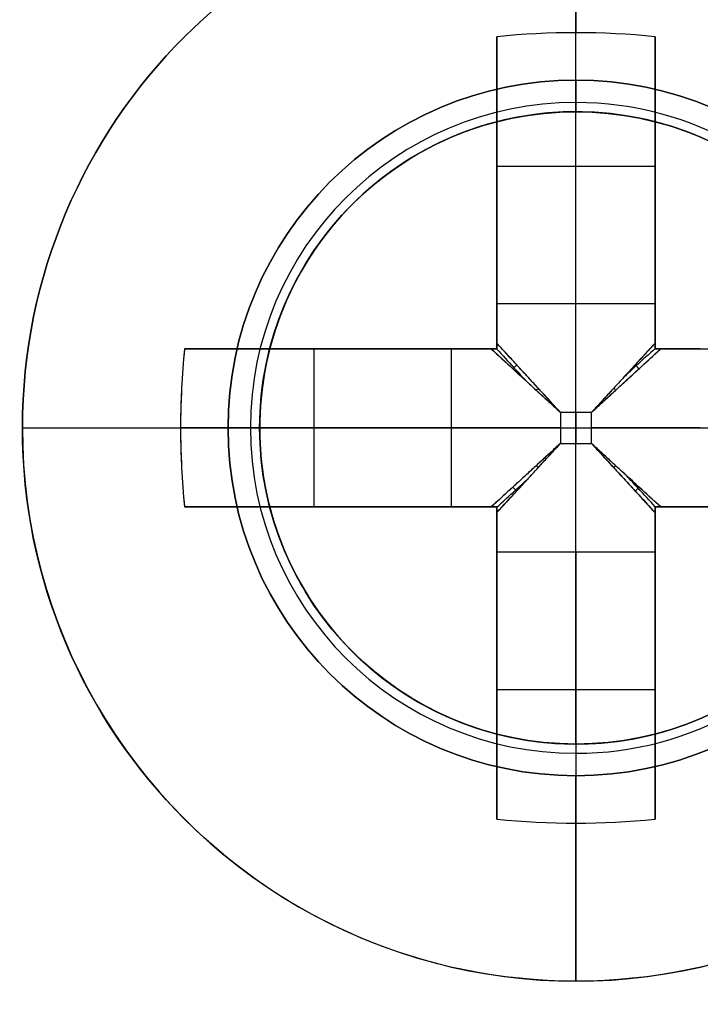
# Model space of a CAD drawing. Header units: millimetres. Extents: x -83 to 676, y -83 to 676.
# Tile 156 of 256: x 381.57 to 385.88, y 20.21 to 26.44. Entities that reach past the tile are written whole.
import ezdxf

# ---------------------------------------------------------------- set-up
doc = ezdxf.new("R2010")
doc.units = ezdxf.units.MM
doc.header["$MEASUREMENT"] = 0
doc.layers.add('IGES level 0', color=7, linetype='Continuous', true_color=0xff7878)

msp = doc.modelspace()

# ---------------------------------------------------------------- linework, layer by layer
at = {"layer": 'IGES level 0', "color": 1, "true_color": 0xff0808}
for p, q in [((385.09184485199, 26.0578627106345, 48.00000000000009), (385.09184485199, 27.3578627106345, 48.0000000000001)), ((385.0918448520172, 24.6441519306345, 48.46264704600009), (385.0918448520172, 26.35786271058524, 50.15547900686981)), ((384.59184485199, 24.64415193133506, 48.46264704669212), (384.59184485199, 26.3324268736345, 50.1303530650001)), ((384.59184485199, 26.33242687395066, 50.1303530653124), (384.59184485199, 24.6441519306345, 48.4626470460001)), ((385.59184485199, 26.33242687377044, 50.1303530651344), (385.59184485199, 24.6441519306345, 48.4626470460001)), ((385.59184485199, 24.6441519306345, 48.4626470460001), (385.59184485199, 26.3324268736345, 50.1303530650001)), ((384.59184485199, 24.35786271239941, 49.69917704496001), (384.59184485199, 25.89593287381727, 49.69917704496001)), ((385.09184485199, 25.8578627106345, 47.8000000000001), (385.09184485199, 25.8578627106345, 40.0000000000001)), ((385.09184485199, 21.8578627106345, 40.0000000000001), (385.09184485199, 25.8578627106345, 40.0000000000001)), ((385.09184485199, 25.8578627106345, 40.0000000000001), (385.09184485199, 25.8578627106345, 47.8000000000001)), ((385.59184485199, 25.8959328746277, 49.69917704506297), (385.59184485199, 24.35786271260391, 49.69917704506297)), ((384.5918448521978, 25.51385596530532, 49.3217551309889), (385.591844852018, 25.51385596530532, 49.32175513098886)), ((384.59184485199, 25.34514479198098, 49.15509943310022), (384.59184485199, 25.34514479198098, 50.83023825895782)), ((385.59184485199, 25.34514479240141, 49.15509943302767), (385.59184485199, 25.34514479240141, 50.83023825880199)), ((384.591844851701, 24.6441519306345, 48.4626470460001), (385.59184485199, 24.6441519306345, 48.4626470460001)), ((384.59184485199, 24.6441519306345, 48.4626470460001), (385.59184485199, 24.6441519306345, 48.4626470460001)), ((382.6172806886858, 24.3578627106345, 50.1303530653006), (384.30555563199, 24.3578627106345, 48.4626470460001)), ((384.30555563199, 24.3578627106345, 48.4626470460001), (382.61728068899, 24.3578627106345, 50.1303530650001)), ((383.0537746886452, 24.3578627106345, 49.69917704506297), (384.59184485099, 24.3578627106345, 49.69917704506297)), ((383.4358515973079, 23.35786271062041, 49.3217551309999), (383.4358515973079, 24.35786271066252, 49.3217551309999)), ((383.6045627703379, 24.3578627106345, 49.15509943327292), (383.6045627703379, 24.3578627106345, 50.83023825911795)), ((384.30555563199, 23.3578627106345, 48.4626470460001), (384.30555563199, 24.3578627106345, 48.4626470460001)), ((384.30555563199, 23.3578627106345, 48.4626470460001), (384.30555563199, 24.3578627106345, 48.4626470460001)), ((384.59184485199, 24.3578627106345, 51.1281221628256), (384.59184484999, 24.3578627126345, 48.27023192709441)), ((384.59184484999, 24.3578627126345, 48.27023192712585), (384.59184485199, 24.3578627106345, 51.1281221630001)), ((385.59184485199, 24.3578627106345, 51.128122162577), (385.59184485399, 24.3578627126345, 48.27023192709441)), ((385.5918448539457, 24.3578627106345, 49.69917704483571), (387.1299150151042, 24.3578627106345, 49.69917704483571)), ((385.59184485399, 24.3578627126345, 48.27023192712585), (385.59184485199, 24.3578627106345, 51.1281221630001)), ((385.18942956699, 23.9554474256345, 48.1798458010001), (384.99426013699, 23.9554474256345, 48.1798458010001)), ((384.99426013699, 23.9554474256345, 48.1798458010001), (384.99426013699, 23.7602779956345, 48.1798458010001)), ((384.99426013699, 23.9554474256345, 48.1798458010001), (384.99426013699, 23.7602779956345, 48.1798458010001)), ((385.18942956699, 23.9554474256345, 48.1798458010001), (384.99426013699, 23.9554474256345, 48.1798458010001)), ((385.09184485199, 23.9554474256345, 48.1798458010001), (385.09184485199, 23.7602779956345, 48.1798458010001)), ((385.18942956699, 23.7602779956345, 48.1798458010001), (385.18942956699, 23.9554474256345, 48.1798458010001)), ((385.18942956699, 23.7602779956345, 48.1798458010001), (385.18942956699, 23.9554474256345, 48.1798458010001)), ((381.59184485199, 23.8578627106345, 48.0000000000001), (382.8918448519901, 23.8578627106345, 48.0000000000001)), ((384.30555563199, 23.85786271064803, 48.4626470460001), (382.5918448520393, 23.85786271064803, 50.15547900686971)), ((383.09184485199, 23.85786271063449, 47.8000000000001), (383.09184485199, 23.85786271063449, 40.0000000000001)), ((383.09184485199, 23.8578627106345, 40.0000000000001), (387.09184485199, 23.8578627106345, 40.0000000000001)), ((384.99426013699, 23.8578627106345, 48.1798458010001), (385.18942956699, 23.8578627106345, 48.1798458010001)), ((384.99426013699, 23.7602779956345, 48.1798458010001), (385.18942956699, 23.7602779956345, 48.1798458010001)), ((384.99426013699, 23.7602779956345, 48.1798458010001), (385.18942956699, 23.7602779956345, 48.1798458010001)), ((384.3055556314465, 23.3578627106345, 48.46264704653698), (382.61728068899, 23.3578627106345, 50.1303530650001)), ((382.617280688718, 23.3578627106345, 50.1303530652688), (384.30555563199, 23.3578627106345, 48.4626470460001)), ((384.5918448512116, 23.3578627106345, 49.69917704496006), (383.0537746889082, 23.3578627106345, 49.69917704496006)), ((383.6045627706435, 23.3578627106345, 49.15509943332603), (383.6045627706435, 23.3578627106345, 50.83023825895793)), ((384.59184485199, 23.3578627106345, 51.1281221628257), (384.59184484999, 23.3578627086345, 48.27023192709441)), ((384.59184484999, 23.3578627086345, 48.27023192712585), (384.59184485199, 23.3578627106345, 51.1281221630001)), ((384.59184485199, 21.81979254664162, 49.69917704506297), (384.59184485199, 23.3578627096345, 49.69917704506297)), ((385.59184485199, 23.3578627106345, 51.1281221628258), (385.59184485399, 23.3578627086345, 48.27023192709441)), ((385.59184485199, 23.35786270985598, 49.69917704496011), (385.59184485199, 21.81979254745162, 49.69917704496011)), ((385.59184485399, 23.3578627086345, 48.27023192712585), (385.59184485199, 23.3578627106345, 51.1281221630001)), ((387.129915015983, 23.3578627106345, 49.69917704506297), (385.5918448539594, 23.3578627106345, 49.69917704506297)), ((384.59184485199, 21.38329854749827, 50.1303530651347), (384.59184485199, 23.0715734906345, 48.4626470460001)), ((385.59184485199, 23.0715734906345, 48.4626470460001), (384.59184485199, 23.0715734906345, 48.4626470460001)), ((384.59184485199, 23.0715734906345, 48.4626470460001), (384.59184485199, 21.3832985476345, 50.1303530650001)), ((385.591844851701, 23.0715734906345, 48.4626470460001), (384.59184485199, 23.0715734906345, 48.4626470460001)), ((385.0918448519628, 23.0715734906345, 48.4626470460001), (385.0918448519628, 21.35786271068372, 50.15547900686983)), ((385.59184485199, 23.07157348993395, 48.46264704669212), (385.59184485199, 21.3832985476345, 50.1303530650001)), ((385.59184485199, 21.38329854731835, 50.1303530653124), (385.59184485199, 23.0715734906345, 48.4626470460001)), ((384.59184485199, 22.37058062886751, 49.15509943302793), (384.59184485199, 22.37058062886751, 50.83023825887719)), ((385.59184485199, 22.37058062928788, 49.15509943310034), (385.59184485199, 22.37058062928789, 50.830238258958)), ((385.5918448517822, 22.20186945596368, 49.32175513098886), (384.591844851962, 22.20186945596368, 49.32175513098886)), ((385.09184485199, 21.8578627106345, 40.0000000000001), (385.09184485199, 21.8578627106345, 47.8000000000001)), ((385.09184485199, 21.8578627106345, 47.80000000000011), (385.09184485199, 21.8578627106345, 40.0000000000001)), ((385.09184485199, 20.3578627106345, 48.0000000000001), (385.09184485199, 21.6578627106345, 48.0000000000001))]:
    msp.add_line(p, q, dxfattribs=at)
at = {"layer": 'IGES level 0', "color": 254, "true_color": 0xcad1ee}
for p, q in [((385.3355835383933, 25.84295501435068, 47.0000000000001), (385.3355835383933, 25.84295501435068, 48.0000000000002)), ((385.3355835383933, 25.84295501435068, 48.0000000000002), (385.3355835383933, 25.84295501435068, 47.0000000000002)), ((385.6094829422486, 25.78971436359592, 47.0000000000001), (385.6094829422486, 25.78971436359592, 45.8000000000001)), ((383.1599931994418, 24.37550080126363, 45.8000000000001), (383.1599931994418, 24.37550080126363, 47.0000000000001)), ((383.1599931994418, 24.37550080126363, 47.0000000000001), (383.1599931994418, 24.37550080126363, 45.8000000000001)), ((383.1067525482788, 24.10160139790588, 48.0000000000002), (383.1067525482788, 24.10160139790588, 47.0000000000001)), ((384.5742067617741, 21.92601105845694, 47.0000000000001), (384.5742067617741, 21.92601105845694, 45.8000000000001)), ((384.8481061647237, 21.87277040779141, 48.0000000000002), (384.8481061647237, 21.87277040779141, 47.0000000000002)), ((384.8481061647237, 21.87277040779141, 47.0000000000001), (384.8481061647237, 21.87277040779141, 48.0000000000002))]:
    msp.add_line(p, q, dxfattribs=at)
at = {"layer": 'IGES level 0', "color": 153, "true_color": 0x5393cf}
for centre, radius in [((296.5, 296.5), 296.5), ((296.5, 296.5, -1.19999999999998), 296.5000000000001)]:
    msp.add_circle(centre, radius, dxfattribs=at)
at = {"layer": 'IGES level 0'}
for centre, radius in [((296.5, 296.5, 47), 296.5000000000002), ((296.5, 296.5), 296.5000000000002), ((296.5, 296.5, 47), 295.3000000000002), ((296.5, 296.5000000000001), 295.3000000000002)]:
    msp.add_circle(centre, radius, dxfattribs=at)
at = {"layer": 'IGES level 0', "color": 124, "true_color": 0x1aa180}
for centre, radius in [((296.5, 296.5, 47.0000000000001), 294.9999999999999), ((296.5, 296.5000000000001, 45.8000000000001), 294.9999999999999), ((385.0918448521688, 23.85786271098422, 47.0000000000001), 1.99999999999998), ((385.0918448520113, 23.85786271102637, 45.8000000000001), 1.999999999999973)]:
    msp.add_circle(centre, radius, dxfattribs=at)
at = {"layer": 'IGES level 0', "color": 1, "true_color": 0xff0808}
for centre, radius in [((385.09184485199, 23.85786271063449, 48.0000000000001), 3.5), ((385.09184485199, 23.85786271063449, 48.00000000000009), 2.199999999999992), ((385.0918448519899, 23.85786271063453, 40.0000000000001), 2.000000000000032)]:
    msp.add_circle(centre, radius, dxfattribs=at)
at = {"layer": 'IGES level 0', "color": 11, "true_color": 0xff7887}
for centre, radius in [((385.0918448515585, 23.85786271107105, 48.0000000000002), 2.000000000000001), ((385.0918448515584, 23.85786271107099, 47.0000000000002), 2.000000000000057)]:
    msp.add_circle(centre, radius, dxfattribs=at)
at = {"layer": 'IGES level 0'}
for centre, radius, start, end in [((296.5, 296.5), 296.5000000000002, 225, 45), ((296.5, 296.5, 47), 296.5000000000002, 224.9999999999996, 45), ((296.5, 296.5, 23.5), 296.5000000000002, 225, 45), ((296.5, 296.5000000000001, 47), 295.3000000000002, 224.9999999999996, 44.99999999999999), ((296.5, 296.5000000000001), 295.3000000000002, 225, 44.99999999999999), ((296.5, 296.5, 23.5), 295.3000000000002, 225, 45.00000000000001)]:
    msp.add_arc(centre, radius, start, end, dxfattribs=at)
at = {"layer": 'IGES level 0', "color": 153, "true_color": 0x5393cf}
for centre, radius, start in [((296.5, 296.5, -1.19999999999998), 296.5, 164.9999999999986), ((296.5000000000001, 296.5000000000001), 296.5000000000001, 164.9999999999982), ((296.5000000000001, 296.5, -0.59999999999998), 296.5000000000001, 164.9999999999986)]:
    msp.add_arc(centre, radius, start, 344.9999999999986, dxfattribs=at)
at = {"layer": 'IGES level 0', "color": 124, "true_color": 0x1aa180}
for centre, start in [((296.5, 296.5, 45.8000000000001), 164.9999999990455), ((296.4999999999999, 296.5, 47.0000000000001), 164.9999999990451), ((296.5000000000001, 296.5, 46.4000000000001), 164.9999999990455)]:
    msp.add_arc(centre, 294.9999999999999, start, 344.9999999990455, dxfattribs=at)
at = {"layer": 'IGES level 0', "color": 1, "true_color": 0xff0808}
for centre, radius, start, end in [((385.09184485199, 23.85786271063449, 48.0000000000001), 3.5, 1.163174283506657e-13, 179.9999999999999), ((385.09184485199, 23.85786271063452, 48.00000000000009), 2.199999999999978, 90, 270), ((385.0918448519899, 23.85786271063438, 48.00000000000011), 2.199999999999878, 270.000000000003, 89.99999999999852), ((385.0918448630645, 23.85786271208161, 47.94142126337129), 2.058578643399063, 89.99999998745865, 269.9999999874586), ((385.0918448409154, 23.85786270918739, 47.94142144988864), 2.058578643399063, 269.9999999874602, 89.99999998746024), ((385.09184485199, 23.85786271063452, 40.0000000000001), 1.999999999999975, 90, 270), ((385.0918448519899, 23.85786271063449, 47.8000000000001), 1.999999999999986, 89.99999999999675, 270.0000000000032), ((385.09184485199, 23.8578627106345, 43.9000000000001), 2, 90, 270), ((385.0918448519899, 23.85786271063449, 47.8000000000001), 1.999999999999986, 89.99999999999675, 270.0000000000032), ((385.0918448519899, 23.85786271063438, 47.80000000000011), 2.000000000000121, 270.0000000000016, 89.99999999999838), ((385.0918448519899, 23.85786271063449, 40.0000000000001), 1.999999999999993, 270.0000000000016, 89.99999999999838), ((385.0918448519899, 23.85786271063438, 47.80000000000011), 2.000000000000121, 270.0000000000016, 89.99999999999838), ((385.09184485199, 23.8578627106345, 43.90000000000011), 2, 270, 90), ((385.0918448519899, 23.85786271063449, 48.0000000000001), 3.499999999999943, 179.9999999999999, 5.234284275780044e-13)]:
    msp.add_arc(centre, radius, start, end, dxfattribs=at)
at = {"layer": 'IGES level 0', "color": 1, "true_color": 0xff0808, "extrusion": (1, 0, 0)}
for centre, radius, start, end in [((23.8578627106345, 47.6859375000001, 385.09184485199), 3.514062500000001, 5.127540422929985, 44.64883656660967), ((26.05786271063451, 47.80000000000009, 385.09184485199), 0.2000000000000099, 90.00000000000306, 179.999999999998), ((23.95544742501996, 49.15984580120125, 384.591844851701), 0.9799999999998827, 296.5595742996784, 314.6488366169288), ((23.9554474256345, 49.1598458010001, 385.09184485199), 0.980000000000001, 270.0000000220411, 314.6488365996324), ((23.7602779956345, 49.1598458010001, 385.09184485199), 0.9799999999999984, 225.3511634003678, 269.9999999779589), ((23.85786271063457, 47.68593749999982, 384.5918448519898), 3.478309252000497, 98.26478538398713, 135.3511634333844), ((23.85786271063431, 47.68593750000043, 384.5918448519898), 3.478309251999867, 98.26478539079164, 135.3511634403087), ((23.76027799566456, 49.15984580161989, 384.591844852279), 0.9799999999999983, 225.3511634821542, 243.4404257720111), ((23.76027799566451, 49.15984580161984, 384.591844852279), 0.9799999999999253, 225.3511634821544, 243.4404258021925), ((23.76027799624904, 49.15984580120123, 385.591844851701), 0.9799999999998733, 225.3511633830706, 243.4404257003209), ((23.76027799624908, 49.15984580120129, 385.591844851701), 0.9799999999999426, 225.3511633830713, 243.4404257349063), ((21.65786271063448, 47.80000000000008, 385.09184485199), 0.2000000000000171, 1.017777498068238e-11, 89.99999999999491), ((23.8578627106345, 47.6859375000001, 385.09184485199), 3.514062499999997, 135.3511634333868, 174.87245957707)]:
    msp.add_arc(centre, radius, start, end, dxfattribs=at)
at = {"layer": 'IGES level 0', "color": 1, "true_color": 0xff0808, "extrusion": (-3.648444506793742e-14, -0.7027596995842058, 0.711427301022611)}
msp.add_arc((385.0918448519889, 50.48488998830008, 17.15873338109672), 3.514062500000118, 81.81988236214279, 98.18011763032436, dxfattribs=at)
at = {"layer": 'IGES level 0', "color": 1, "true_color": 0xff0808, "extrusion": (-1.002020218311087e-14, -0.7027596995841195, 0.7114273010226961)}
msp.add_arc((385.0918448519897, 50.48488998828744, 17.15873338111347), 3.514062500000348, 81.81988236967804, 98.18011763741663, dxfattribs=at)
at = {"layer": 'IGES level 0', "color": 1, "true_color": 0xff0808, "extrusion": (1, -4.805173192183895e-14, -1.520638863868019e-13)}
msp.add_arc((23.85786271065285, 47.68593750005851, 384.5918448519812), 3.47830925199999, 44.64883656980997, 81.73521461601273, dxfattribs=at)
at = {"layer": 'IGES level 0', "color": 1, "true_color": 0xff0808, "extrusion": (1, 1.419680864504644e-13, 2.809518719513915e-13)}
msp.add_arc((23.85786271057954, 47.68593749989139, 384.5918448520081), 3.478309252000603, 44.64883655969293, 81.73521460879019, dxfattribs=at)
at = {"layer": 'IGES level 0', "color": 1, "true_color": 0xff0808, "extrusion": (1, -1.419680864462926e-13, -2.809518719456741e-13)}
msp.add_arc((23.85786271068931, 47.68593750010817, 385.5918448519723), 3.478309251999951, 44.64883655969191, 81.7352146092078, dxfattribs=at)
at = {"layer": 'IGES level 0', "color": 1, "true_color": 0xff0808, "extrusion": (1, 1.419680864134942e-13, 2.809518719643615e-13)}
msp.add_arc((23.85786271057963, 47.6859374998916, 385.5918448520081), 3.478309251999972, 44.64883656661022, 81.73521461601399, dxfattribs=at)
at = {"layer": 'IGES level 0', "color": 1, "true_color": 0xff0808, "extrusion": (1, -6.86160763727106e-13, 6.861607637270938e-13)}
msp.add_arc((26.05786271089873, 47.79999999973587, 385.0918448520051), 0.1999999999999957, 89.99999999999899, 180.0000000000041, dxfattribs=at)
at = {"layer": 'IGES level 0', "color": 254, "true_color": 0xcad1ee}
for centre, radius, start, end in [((385.0918448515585, 23.85786271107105, 48.0000000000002), 2.000000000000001, 82.99999999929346, 262.9999999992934), ((385.0918448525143, 23.85786271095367, 47.00000000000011), 2.000000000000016, 83.00000002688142, 262.9999999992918), ((385.0918448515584, 23.85786271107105, 47.50000000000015), 2.000000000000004, 82.99999999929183, 262.9999999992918), ((385.0918448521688, 23.85786271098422, 47.0000000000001), 1.99999999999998, 344.9999999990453, 164.9999999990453), ((385.0918448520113, 23.85786271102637, 45.8000000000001), 1.999999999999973, 344.9999999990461, 164.9999999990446), ((385.0918448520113, 23.85786271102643, 46.4000000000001), 1.999999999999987, 344.9999999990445, 164.9999999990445), ((385.0918448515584, 23.85786271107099, 48.0000000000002), 2.000000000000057, 262.9999999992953, 82.99999999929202), ((385.0918448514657, 23.85786271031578, 47.00000000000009), 1.999999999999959, 262.9999999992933, 82.99999999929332), ((385.0918448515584, 23.85786271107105, 47.50000000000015), 1.999999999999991, 262.9999999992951, 82.99999999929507), ((385.0918448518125, 23.85786271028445, 47.0000000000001), 2.000000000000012, 164.9999999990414, 345.0000000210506), ((385.0918448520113, 23.85786271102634, 45.8000000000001), 1.99999999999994, 164.9999999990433, 344.9999999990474), ((385.0918448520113, 23.85786271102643, 46.4000000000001), 1.999999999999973, 164.9999999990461, 344.9999999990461)]:
    msp.add_arc(centre, radius, start, end, dxfattribs=at)
at = {"layer": 'IGES level 0', "color": 1, "true_color": 0xff0808, "extrusion": (1, -2.715869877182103e-12, 3.792898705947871e-12)}
msp.add_arc((23.95544742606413, 49.15984579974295, 384.5918448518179), 0.9800000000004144, 296.5595742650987, 314.6488366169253, dxfattribs=at)
at = {"layer": 'IGES level 0', "color": 1, "true_color": 0xff0808, "extrusion": (1, -2.715869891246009e-12, 3.792898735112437e-12)}
msp.add_arc((23.95544742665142, 49.15984580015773, 385.5918448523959), 0.9800000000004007, 296.5595742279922, 314.6488365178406, dxfattribs=at)
at = {"layer": 'IGES level 0', "color": 1, "true_color": 0xff0808, "extrusion": (1, 2.715869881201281e-12, -3.792898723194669e-12)}
msp.add_arc((23.95544742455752, 49.15984580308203, 385.5918448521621), 0.9799999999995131, 296.559574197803, 314.6488365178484, dxfattribs=at)
at = {"layer": 'IGES level 0', "color": 1, "true_color": 0xff0808, "extrusion": (0.7027596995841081, 3.429432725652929e-15, 0.7114273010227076)}
msp.add_arc((23.8578627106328, -240.4530967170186, 304.5521070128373), 3.5140624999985, 81.81988236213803, 98.1801176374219, dxfattribs=at)
at = {"layer": 'IGES level 0', "color": 1, "true_color": 0xff0808, "extrusion": (0.7027596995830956, 1.084345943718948e-13, 0.7114273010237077)}
msp.add_arc((23.85786271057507, -240.4530967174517, 304.5521070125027), 3.514062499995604, 81.81988236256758, 89.9999999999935, dxfattribs=at)
at = {"layer": 'IGES level 0', "color": 1, "true_color": 0xff0808, "extrusion": (0, 1, 0)}
for centre, radius, start, end in [((-385.0918448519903, 47.68593749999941, 24.3578627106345), 3.478309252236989, 44.64883656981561, 81.73521460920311), ((-384.9942601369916, 49.15984580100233, 24.3578627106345), 0.9799999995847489, 296.559574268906, 314.6488365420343), ((-385.1894295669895, 49.15984580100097, 24.3578627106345), 0.9799999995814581, 225.3511634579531, 243.4404257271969), ((-385.1894295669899, 49.15984580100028, 24.3578627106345), 0.9799999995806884, 225.3511634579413, 243.4404257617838), ((-384.99426013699, 49.1598458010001, 23.8578627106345), 0.9800000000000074, 270.0000000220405, 314.6488365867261), ((-385.18942956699, 49.1598458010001, 23.8578627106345), 0.980000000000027, 225.3511634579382, 269.9999999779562)]:
    msp.add_arc(centre, radius, start, end, dxfattribs=at)
at = {"layer": 'IGES level 0', "color": 1, "true_color": 0xff0808, "extrusion": (2.59315024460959e-15, 1, 2.335346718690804e-14)}
msp.add_arc((-385.0918448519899, 47.68593749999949, 24.35786271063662), 3.478309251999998, 44.64883656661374, 81.73521461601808, dxfattribs=at)
at = {"layer": 'IGES level 0', "color": 1, "true_color": 0xff0808, "extrusion": (-3.39483737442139e-13, 1, -4.741123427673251e-13)}
msp.add_arc((-384.9942601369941, 49.15984580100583, 24.35786271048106), 0.979999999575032, 296.5595742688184, 314.6488365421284, dxfattribs=at)
at = {"layer": 'IGES level 0', "color": 1, "true_color": 0xff0808, "extrusion": (8.873005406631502e-15, 1, 1.755949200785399e-14)}
msp.add_arc((-385.0918448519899, 47.68593749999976, 24.35786271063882), 3.478309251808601, 98.26478539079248, 135.3511634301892, dxfattribs=at)
at = {"layer": 'IGES level 0', "color": 1, "true_color": 0xff0808, "extrusion": (5.73307782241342e-15, 1, -2.89698759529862e-15)}
msp.add_arc((-385.0918448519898, 47.68593749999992, 24.35786271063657), 3.478309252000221, 98.26478539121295, 135.3511634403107, dxfattribs=at)
at = {"layer": 'IGES level 0', "color": 1, "true_color": 0xff0808, "extrusion": (0.6893710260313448, -0.6893710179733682, -0.2225650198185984)}
msp.add_arc((289.1711098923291, 103.824080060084, 237.7578146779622), 0.0799999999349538, 257.440269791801, 282.5475229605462, dxfattribs=at)
at = {"layer": 'IGES level 0', "color": 1, "true_color": 0xff0808, "extrusion": (0.6893710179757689, 0.6893710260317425, 0.2225650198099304)}
msp.add_arc((-255.4310000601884, -17.38529933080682, 293.1845028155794), 0.07999999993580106, 257.4524770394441, 282.5597302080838, dxfattribs=at)
at = {"layer": 'IGES level 0', "color": 1, "true_color": 0xff0808, "extrusion": (0.7027050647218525, -0.7027050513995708, -0.1114055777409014)}
msp.add_arc((289.1711089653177, 76.38932275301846, 248.1280933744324), 0.08000000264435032, 263.7148036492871, 276.356853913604, dxfattribs=at)
at = {"layer": 'IGES level 0', "color": 1, "true_color": 0xff0808, "extrusion": (0.702705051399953, 0.702705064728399, 0.1114055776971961)}
msp.add_arc((-255.4310011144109, 15.71761005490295, 293.083881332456), 0.08000000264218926, 263.6431460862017, 276.2851963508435, dxfattribs=at)
at = {"layer": 'IGES level 0', "color": 1, "true_color": 0xff0808, "extrusion": (1.557408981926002e-14, 1, -7.225349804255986e-15)}
msp.add_arc((-385.0918448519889, 47.68593750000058, 23.8578627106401), 3.514062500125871, 5.127540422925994, 44.64883656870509, dxfattribs=at)
at = {"layer": 'IGES level 0', "color": 1, "true_color": 0xff0808, "extrusion": (-1.305715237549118e-14, 1, 1.265055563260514e-14)}
msp.add_arc((-385.0918448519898, 47.68593750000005, 23.85786271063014), 3.514062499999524, 5.12754042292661, 44.6488365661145, dxfattribs=at)
at = {"layer": 'IGES level 0', "color": 1, "true_color": 0xff0808, "extrusion": (0.7027596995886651, 4.204827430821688e-13, 0.7114273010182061)}
msp.add_arc((23.85786271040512, -240.4530967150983, 304.552107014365), 3.514062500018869, 89.99999999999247, 98.18011763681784, dxfattribs=at)
at = {"layer": 'IGES level 0', "color": 1, "true_color": 0xff0808, "extrusion": (2.18829720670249e-10, 1, 2.875138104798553e-11)}
msp.add_arc((-382.8918448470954, 47.79999999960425, 23.85786279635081), 0.199999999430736, 89.9999997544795, 180.0000002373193, dxfattribs=at)
at = {"layer": 'IGES level 0', "color": 1, "true_color": 0xff0808, "extrusion": (0.7027050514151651, 0.7027050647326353, -0.1114055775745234)}
msp.add_arc((-255.4310011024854, 80.14815891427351, 281.6581698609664), 0.080000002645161, 263.7148036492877, 276.3568539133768, dxfattribs=at)
at = {"layer": 'IGES level 0', "color": 1, "true_color": 0xff0808, "extrusion": (0.7027050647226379, -0.702705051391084, 0.111405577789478)}
msp.add_arc((289.1711089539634, 19.47644623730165, 259.5538048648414), 0.08000000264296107, 263.6431460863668, 276.2851963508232, dxfattribs=at)
at = {"layer": 'IGES level 0', "color": 1, "true_color": 0xff0808, "extrusion": (0.6893710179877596, 0.6893710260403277, -0.2225650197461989)}
msp.add_arc((-255.4310000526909, 111.3334482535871, 270.6516499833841), 0.07999999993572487, 257.4402697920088, 282.5475229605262, dxfattribs=at)
at = {"layer": 'IGES level 0', "color": 1, "true_color": 0xff0808, "extrusion": (0.689371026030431, -0.6893710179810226, 0.2225650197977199)}
msp.add_arc((289.1711098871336, -9.875931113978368, 260.2906675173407), 0.07999999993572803, 257.4524770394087, 282.5597302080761, dxfattribs=at)
at = {"layer": 'IGES level 0', "color": 1, "true_color": 0xff0808, "extrusion": (-8.87300540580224e-15, 1, 1.755949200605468e-14)}
msp.add_arc((-385.0918448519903, 47.68593749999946, 23.35786271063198), 3.478309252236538, 44.64883656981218, 81.73521460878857, dxfattribs=at)
at = {"layer": 'IGES level 0', "color": 1, "true_color": 0xff0808, "extrusion": (1.460608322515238e-14, 1, -1.466250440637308e-14)}
msp.add_arc((-385.0918448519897, 47.68593750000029, 23.35786271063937), 3.478309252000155, 44.64883656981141, 81.73521461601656, dxfattribs=at)
at = {"layer": 'IGES level 0', "color": 1, "true_color": 0xff0808, "extrusion": (-9.424574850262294e-14, 1, -1.118153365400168e-13)}
msp.add_arc((-384.9942601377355, 49.15984580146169, 23.35786271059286), 0.9799999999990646, 296.5595742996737, 314.6488365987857, dxfattribs=at)
at = {"layer": 'IGES level 0', "color": 1, "true_color": 0xff0808, "extrusion": (7.549611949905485e-14, 1, 1.252408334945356e-13)}
msp.add_arc((-384.9942601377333, 49.1598458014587, 23.35786271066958), 0.9800000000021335, 296.5595742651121, 314.6488365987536, dxfattribs=at)
at = {"layer": 'IGES level 0', "color": 1, "true_color": 0xff0808, "extrusion": (1, -4.805173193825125e-14, 1.520638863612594e-13)}
msp.add_arc((23.85786271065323, 47.68593749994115, 385.5918448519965), 3.478309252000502, 98.26478539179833, 135.3511634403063, dxfattribs=at)
at = {"layer": 'IGES level 0', "color": 1, "true_color": 0xff0808, "extrusion": (8.873005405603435e-15, 1, 1.755949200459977e-14)}
msp.add_arc((-385.0918448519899, 47.68593750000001, 23.35786271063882), 3.478309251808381, 98.26478539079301, 135.3511634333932, dxfattribs=at)
at = {"layer": 'IGES level 0', "color": 1, "true_color": 0xff0808, "extrusion": (1, -1.419680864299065e-13, 2.809518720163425e-13)}
msp.add_arc((23.85786271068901, 47.68593749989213, 385.5918448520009), 3.478309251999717, 98.26478538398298, 135.3511634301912, dxfattribs=at)
at = {"layer": 'IGES level 0', "color": 1, "true_color": 0xff0808, "extrusion": (5.733077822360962e-15, 1, -2.896987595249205e-15)}
msp.add_arc((-385.0918448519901, 47.68593750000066, 23.35786271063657), 3.47830925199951, 98.26478539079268, 135.3511634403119, dxfattribs=at)
at = {"layer": 'IGES level 0', "color": 1, "true_color": 0xff0808, "extrusion": (-9.424574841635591e-14, 1, 1.118153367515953e-13)}
msp.add_arc((-385.1894295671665, 49.15984580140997, 23.35786271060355), 0.9799999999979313, 225.3511634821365, 243.4404257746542, dxfattribs=at)
at = {"layer": 'IGES level 0', "color": 1, "true_color": 0xff0808, "extrusion": (7.549611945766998e-14, 1, -1.252408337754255e-13)}
msp.add_arc((-385.1894295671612, 49.15984580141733, 23.35786271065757), 0.9800000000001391, 225.3511634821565, 243.4404258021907, dxfattribs=at)
at = {"layer": 'IGES level 0', "color": 1, "true_color": 0xff0808, "extrusion": (1, -1.372321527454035e-12, -1.372321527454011e-12)}
msp.add_arc((21.65786271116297, 47.8000000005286, 385.0918448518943), 0.1999999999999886, 359.999999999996, 90.00000000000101, dxfattribs=at)
at = {"layer": 'IGES level 0', "color": 1, "true_color": 0xff0808, "extrusion": (5.026794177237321e-15, 0.7027596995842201, 0.7114273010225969)}
msp.add_arc((-385.0918448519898, 16.53862023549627, 50.69142224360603), 3.514062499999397, 81.81988236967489, 98.180117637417, dxfattribs=at)
at = {"layer": 'IGES level 0', "color": 1, "true_color": 0xff0808, "extrusion": (2.649761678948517e-14, 0.7027596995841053, 0.7114273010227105)}
msp.add_arc((-385.091844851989, 16.53862023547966, 50.69142224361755), 3.514062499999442, 81.81988236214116, 98.18011763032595, dxfattribs=at)
at = {"layer": 'IGES level 0', "color": 1, "true_color": 0xff0808}
for points, knots in [([(384.5918448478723, 24.35786271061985, 48.27023192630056), (384.5846811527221, 24.3579686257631, 48.27194940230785), (384.5776266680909, 24.3579609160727, 48.27413955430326), (384.5657566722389, 24.35790817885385, 48.27870862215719), (384.5608449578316, 24.35787396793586, 48.28088075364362), (384.5560746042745, 24.3578627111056, 48.28326526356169)], [0, 0, 0, 0, 2.19590937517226e-05, 2.19590937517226e-05, 3.8070700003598e-05, 3.8070700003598e-05, 3.8070700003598e-05, 3.8070700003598e-05]), ([(384.5560746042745, 24.3578627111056, 48.28326526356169), (384.6008560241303, 24.31666864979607, 48.26088148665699), (384.6466902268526, 24.27458167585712, 48.24225162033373), (384.7418447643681, 24.18727674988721, 48.211529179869), (384.791226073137, 24.14200504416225, 48.19979287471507), (384.8918048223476, 24.04971217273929, 48.18385183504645), (384.9430146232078, 24.00267584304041, 48.17984880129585), (384.9942601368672, 23.95544742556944, 48.17984580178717)], [0, 0, 0, 0, 0.3202572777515, 0.3202572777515, 0.6558253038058, 0.6558253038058, 1, 1, 1, 1]), ([(384.5560746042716, 24.3578627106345, 48.28326526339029), (384.5719804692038, 24.3432308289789, 48.27531423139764), (384.5885679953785, 24.32797500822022, 48.26756814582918), (384.6225180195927, 24.29678885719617, 48.25290251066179), (384.6398702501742, 24.28086725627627, 48.2459755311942), (384.6750932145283, 24.24857012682, 48.23308541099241), (384.6929644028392, 24.23219382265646, 48.22712429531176), (384.7269430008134, 24.20103136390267, 48.21685869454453), (384.7430499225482, 24.18624776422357, 48.21244812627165), (384.7764271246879, 24.15553462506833, 48.20419303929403), (384.7942304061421, 24.13917818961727, 48.2002956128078), (384.8304592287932, 24.10591674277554, 48.19346050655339), (384.8488585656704, 24.08903562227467, 48.1905011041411), (384.8873302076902, 24.053735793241, 48.18550099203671), (384.9074238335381, 24.03529802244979, 48.18347386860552), (384.9476220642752, 23.99837472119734, 48.18076694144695), (384.96758049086, 23.98002690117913, 48.17998740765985), (384.9903586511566, 23.95904270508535, 48.17985164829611), (384.9923055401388, 23.95724880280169, 48.17984580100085), (384.994260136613, 23.9554474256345, 48.1798458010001)], [0, 0, 0, 0, 0.129052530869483, 0.129052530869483, 0.256754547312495, 0.256754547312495, 0.384689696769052, 0.384689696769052, 0.5, 0.5, 0.626455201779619, 0.626455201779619, 0.749753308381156, 0.749753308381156, 0.874876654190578, 0.874876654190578, 0.989347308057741, 0.989347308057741, 1, 1, 1, 1]), ([(384.5900072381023, 24.35788748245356, 48.27068337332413), (384.6258929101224, 24.31867185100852, 48.25293001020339), (384.6857756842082, 24.25330785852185, 48.22846143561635), (384.746714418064, 24.18691667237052, 48.21130912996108), (384.7706034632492, 24.16090898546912, 48.2057079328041)], [0.04405975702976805, 0.04405975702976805, 0.04405975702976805, 0.04405975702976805, 0.3202572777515, 0.4969999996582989, 0.4969999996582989, 0.4969999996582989, 0.4969999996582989]), ([(384.5918448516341, 24.39363295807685, 48.28326526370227), (384.5918199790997, 24.38682389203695, 48.27986168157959), (384.5917588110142, 24.37973378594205, 48.27689758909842), (384.5917507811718, 24.36765987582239, 48.27281580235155), (384.5917722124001, 24.36278806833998, 48.27141272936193), (384.5918448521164, 24.35786271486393, 48.27023192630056)], [0, 0, 0, 0, 2.29734093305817e-05, 2.29734093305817e-05, 3.807069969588e-05, 3.807069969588e-05, 3.807069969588e-05, 3.807069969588e-05]), ([(384.99426013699, 23.9554474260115, 48.1798458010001), (384.975667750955, 23.97569246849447, 48.17984580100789), (384.9580424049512, 23.99490978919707, 48.18046892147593), (384.9233977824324, 24.0326870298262, 48.18269974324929), (384.9064878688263, 24.0511284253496, 48.1843673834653), (384.8736714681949, 24.08689615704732, 48.18852878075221), (384.8578216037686, 24.10416051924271, 48.19104997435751), (384.8266972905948, 24.1380303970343, 48.1968435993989), (384.8114914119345, 24.15456006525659, 48.20014752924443), (384.7892047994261, 24.1787571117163, 48.20558976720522), (384.7817344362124, 24.18686237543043, 48.20752508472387), (384.7592983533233, 24.21118719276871, 48.2136526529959), (384.7438584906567, 24.22798886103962, 48.21833859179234), (384.7133808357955, 24.26119607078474, 48.22860607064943), (384.6983521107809, 24.27758962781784, 48.23414344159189), (384.668525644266, 24.31011493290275, 48.24611112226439), (384.6537277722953, 24.32624639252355, 48.25254078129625), (384.624557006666, 24.35802235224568, 48.26618083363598), (384.6101945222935, 24.37365474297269, 48.27340168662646), (384.5948716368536, 24.39033730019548, 48.28162360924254), (384.5933546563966, 24.39198897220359, 48.28244346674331), (384.59184485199, 24.3936329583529, 48.28326526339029)], [0, 0, 0, 0, 0.101613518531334, 0.101613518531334, 0.209672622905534, 0.209672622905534, 0.321552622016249, 0.321552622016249, 0.439035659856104, 0.439035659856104, 0.5, 0.5, 0.625, 0.625, 0.744933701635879, 0.744933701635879, 0.864796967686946, 0.864796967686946, 0.986554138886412, 0.986554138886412, 1, 1, 1, 1]), ([(385.5918448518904, 24.3936329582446, 48.28326526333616), (385.5772129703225, 24.37772709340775, 48.27531423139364), (385.5619571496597, 24.36113956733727, 48.26756814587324), (385.5307709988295, 24.3271895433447, 48.25290251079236), (385.5148493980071, 24.30983731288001, 48.24597553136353), (385.482552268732, 24.27461434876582, 48.23308541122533), (385.4661759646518, 24.25674316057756, 48.22712429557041), (385.4350135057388, 24.22276456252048, 48.21685869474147), (385.4202299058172, 24.20665764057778, 48.2124481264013), (385.3895167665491, 24.17328043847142, 48.20419303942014), (385.3731603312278, 24.15547715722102, 48.20029561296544), (385.3398988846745, 24.11924833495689, 48.19346050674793), (385.3230177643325, 24.10084899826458, 48.19050110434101), (385.2877179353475, 24.06237735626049, 48.18550099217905), (385.2692801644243, 24.04228373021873, 48.18347386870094), (385.2323568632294, 24.00208549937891, 48.18076694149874), (385.2140090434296, 23.98212707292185, 48.1799874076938), (385.1930248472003, 23.95934891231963, 48.17985164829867), (385.1912309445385, 23.95740202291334, 48.17984580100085), (385.18942956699, 23.9554474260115, 48.1798458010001)], [2.92873873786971e-10, 2.92873873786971e-10, 2.92873873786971e-10, 2.92873873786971e-10, 0.129052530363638, 0.129052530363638, 0.256754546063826, 0.256754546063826, 0.384689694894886, 0.384689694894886, 0.5, 0.5, 0.626455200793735, 0.626455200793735, 0.749753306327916, 0.749753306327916, 0.874876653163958, 0.874876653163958, 0.989347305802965, 0.989347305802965, 1, 1, 1, 1]), ([(385.5918448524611, 24.39363295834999, 48.28326526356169), (385.5506507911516, 24.34885153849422, 48.26088148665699), (385.5085638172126, 24.30301733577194, 48.24225162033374), (385.4212588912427, 24.20786279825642, 48.211529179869), (385.3759871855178, 24.15848148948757, 48.19979287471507), (385.2836943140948, 24.05790274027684, 48.18385183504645), (385.2366579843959, 24.00669293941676, 48.17984880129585), (385.189429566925, 23.95544742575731, 48.17984580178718)], [0, 0, 0, 0, 0.3202572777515, 0.3202572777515, 0.6558253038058, 0.6558253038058, 1, 1, 1, 1]), ([(385.189429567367, 23.9554474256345, 48.1798458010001), (385.20967460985, 23.97403981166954, 48.17984580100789), (385.2288919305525, 23.99166515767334, 48.18046892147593), (385.2666691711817, 24.02630978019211, 48.18269974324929), (385.2851105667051, 24.04321969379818, 48.1843673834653), (385.3208782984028, 24.07603609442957, 48.18852878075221), (385.3381426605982, 24.0918859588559, 48.19104997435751), (385.3720125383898, 24.12301027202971, 48.1968435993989), (385.3885422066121, 24.13821615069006, 48.20014752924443), (385.4127392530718, 24.16050276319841, 48.20558976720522), (385.420844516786, 24.1679731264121, 48.20752508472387), (385.4451693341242, 24.19040920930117, 48.2136526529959), (385.4619710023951, 24.20584907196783, 48.21833859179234), (385.4951782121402, 24.236326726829, 48.22860607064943), (385.5115717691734, 24.25135545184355, 48.23414344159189), (385.5440970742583, 24.2811819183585, 48.24611112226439), (385.5602285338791, 24.29597979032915, 48.25254078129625), (385.5920044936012, 24.3251505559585, 48.26618083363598), (385.6076368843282, 24.33951304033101, 48.27340168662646), (385.624319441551, 24.35483592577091, 48.28162360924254), (385.6259711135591, 24.35635290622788, 48.28244346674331), (385.6276150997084, 24.3578627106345, 48.28326526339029)], [0, 0, 0, 0, 0.101613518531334, 0.101613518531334, 0.209672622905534, 0.209672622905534, 0.321552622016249, 0.321552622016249, 0.439035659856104, 0.439035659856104, 0.5, 0.5, 0.625, 0.625, 0.744933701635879, 0.744933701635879, 0.864796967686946, 0.864796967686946, 0.986554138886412, 0.986554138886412, 1, 1, 1, 1]), ([(385.5918696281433, 24.35970032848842, 48.27068337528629), (385.5526539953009, 24.32381465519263, 48.25293001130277), (385.4872900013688, 24.26393187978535, 48.22846143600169), (385.4208988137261, 24.2029931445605, 48.21130912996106), (385.3948911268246, 24.17910409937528, 48.20570793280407)], [0.04405974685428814, 0.04405974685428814, 0.04405974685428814, 0.04405974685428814, 0.3202572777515, 0.4969999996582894, 0.4969999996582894, 0.4969999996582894, 0.4969999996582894]), ([(385.5918448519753, 24.35786271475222, 48.27023192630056), (385.5919507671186, 24.3650264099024, 48.27194940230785), (385.5919430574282, 24.37208089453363, 48.27413955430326), (385.5918903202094, 24.38395089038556, 48.27870862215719), (385.5918561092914, 24.38886260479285, 48.28088075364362), (385.5918448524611, 24.39363295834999, 48.28326526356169)], [0, 0, 0, 0, 2.19590937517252e-05, 2.19590937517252e-05, 3.80707000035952e-05, 3.80707000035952e-05, 3.80707000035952e-05, 3.80707000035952e-05]), ([(385.6276150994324, 24.35786271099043, 48.28326526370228), (385.6208060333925, 24.35788758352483, 48.27986168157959), (385.6137159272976, 24.35794875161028, 48.27689758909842), (385.6016420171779, 24.35795678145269, 48.27281580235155), (385.5967702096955, 24.3579353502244, 48.27141272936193), (385.5918448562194, 24.35786271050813, 48.27023192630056)], [0, 0, 0, 0, 2.29734093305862e-05, 2.29734093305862e-05, 3.80706996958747e-05, 3.80706996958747e-05, 3.80706996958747e-05, 3.80706996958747e-05]), ([(384.994260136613, 23.7602779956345, 48.1798458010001), (384.97401509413, 23.74168560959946, 48.17984580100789), (384.9547977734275, 23.72406026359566, 48.18046892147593), (384.9170205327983, 23.68941564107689, 48.18269974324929), (384.8985791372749, 23.67250572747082, 48.1843673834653), (384.8628114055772, 23.63968932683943, 48.18852878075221), (384.8455470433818, 23.6238394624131, 48.19104997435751), (384.8116771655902, 23.59271514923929, 48.1968435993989), (384.7951474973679, 23.57750927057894, 48.20014752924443), (384.7709504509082, 23.55522265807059, 48.20558976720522), (384.762845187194, 23.5477522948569, 48.20752508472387), (384.7385203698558, 23.52531621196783, 48.2136526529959), (384.7217187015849, 23.50987634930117, 48.21833859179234), (384.6885114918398, 23.47939869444, 48.22860607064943), (384.6721179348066, 23.46436996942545, 48.23414344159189), (384.6395926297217, 23.4345435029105, 48.24611112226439), (384.6234611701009, 23.41974563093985, 48.25254078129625), (384.5916852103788, 23.39057486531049, 48.26618083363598), (384.5760528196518, 23.37621238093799, 48.27340168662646), (384.559370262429, 23.36088949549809, 48.28162360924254), (384.5577185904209, 23.35937251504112, 48.28244346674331), (384.5560746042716, 23.3578627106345, 48.28326526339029)], [0, 0, 0, 0, 0.101613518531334, 0.101613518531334, 0.209672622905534, 0.209672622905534, 0.321552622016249, 0.321552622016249, 0.439035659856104, 0.439035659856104, 0.5, 0.5, 0.625, 0.625, 0.744933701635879, 0.744933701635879, 0.864796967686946, 0.864796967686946, 0.986554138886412, 0.986554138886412, 1, 1, 1, 1]), ([(384.591844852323, 23.32209246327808, 48.28326526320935), (384.6064767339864, 23.3379983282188, 48.27531423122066), (384.6217325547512, 23.35458585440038, 48.26756814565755), (384.6529187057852, 23.38853587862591, 48.25290251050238), (384.6688403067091, 23.40588810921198, 48.24597553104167), (384.7011374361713, 23.4411110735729, 48.23308541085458), (384.7175137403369, 23.45898226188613, 48.22712429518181), (384.7486761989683, 23.49296085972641, 48.21685869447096), (384.763459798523, 23.50906778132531, 48.21244812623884), (384.7941729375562, 23.54244498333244, 48.20419303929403), (384.8105293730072, 23.56024826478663, 48.2002956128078), (384.8437908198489, 23.59647708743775, 48.19346050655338), (384.8606719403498, 23.61487642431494, 48.1905011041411), (384.8959717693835, 23.65334806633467, 48.18550099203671), (384.9144095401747, 23.67344169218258, 48.18347386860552), (384.9513328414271, 23.71363992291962, 48.18076694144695), (384.9696806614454, 23.7335983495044, 48.17998740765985), (384.9906648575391, 23.75637650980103, 48.17985164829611), (384.9924587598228, 23.75832339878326, 48.17984580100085), (384.99426013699, 23.7602779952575, 48.1798458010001)], [9.78959298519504e-10, 9.78959298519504e-10, 9.78959298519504e-10, 9.78959298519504e-10, 0.129052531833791, 0.129052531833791, 0.256754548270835, 0.256754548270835, 0.384689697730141, 0.384689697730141, 0.5, 0.5, 0.626455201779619, 0.626455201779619, 0.74975330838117, 0.74975330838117, 0.874876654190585, 0.874876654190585, 0.98934730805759, 0.98934730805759, 1, 1, 1, 1]), ([(384.5918448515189, 23.32209246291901, 48.28326526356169), (384.6330389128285, 23.36687388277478, 48.26088148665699), (384.6751258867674, 23.41270808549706, 48.24225162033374), (384.7624308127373, 23.50786262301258, 48.211529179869), (384.8077025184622, 23.55724393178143, 48.19979287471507), (384.8999953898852, 23.65782268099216, 48.18385183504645), (384.9470317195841, 23.70903248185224, 48.17984880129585), (384.9942601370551, 23.76027799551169, 48.17984580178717)], [0, 0, 0, 0, 0.3202572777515, 0.3202572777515, 0.6558253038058, 0.6558253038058, 1, 1, 1, 1]), ([(385.6276150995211, 23.35786271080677, 48.28326526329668), (385.6117092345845, 23.37249459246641, 48.27531423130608), (385.5951217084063, 23.38775041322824, 48.26756814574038), (385.5611716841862, 23.41893656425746, 48.25290251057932), (385.5438194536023, 23.43485816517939, 48.24597553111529), (385.5085964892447, 23.46715529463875, 48.2330854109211), (385.4907253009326, 23.48353159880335, 48.22712429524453), (385.4567467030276, 23.51469405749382, 48.21685869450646), (385.4406397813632, 23.5294776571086, 48.21244812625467), (385.4072625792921, 23.56019079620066, 48.20419303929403), (385.3894592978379, 23.57654723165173, 48.2002956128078), (385.3532304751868, 23.60980867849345, 48.19346050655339), (385.3348311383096, 23.62668979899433, 48.1905011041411), (385.2963594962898, 23.661989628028, 48.18550099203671), (385.2762658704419, 23.68042739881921, 48.18347386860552), (385.2360676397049, 23.71735070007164, 48.18076694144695), (385.2161092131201, 23.73569852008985, 48.17998740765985), (385.1933310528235, 23.75668271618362, 48.17985164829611), (385.1913841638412, 23.75847661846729, 48.17984580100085), (385.189429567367, 23.7602779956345, 48.1798458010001)], [5.06472411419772e-10, 5.06472411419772e-10, 5.06472411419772e-10, 5.06472411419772e-10, 0.129052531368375, 0.129052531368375, 0.25675454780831, 0.25675454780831, 0.384689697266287, 0.384689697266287, 0.5, 0.5, 0.626455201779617, 0.626455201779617, 0.749753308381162, 0.749753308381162, 0.874876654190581, 0.874876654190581, 0.989347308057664, 0.989347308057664, 1, 1, 1, 1]), ([(385.18942956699, 23.7602779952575, 48.1798458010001), (385.208021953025, 23.74003295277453, 48.17984580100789), (385.2256472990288, 23.72081563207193, 48.18046892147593), (385.2602919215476, 23.6830383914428, 48.18269974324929), (385.2772018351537, 23.6645969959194, 48.1843673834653), (385.3100182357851, 23.62882926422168, 48.18852878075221), (385.3258681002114, 23.61156490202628, 48.19104997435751), (385.3569924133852, 23.5776950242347, 48.1968435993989), (385.3721982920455, 23.56116535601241, 48.20014752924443), (385.3944849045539, 23.53696830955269, 48.20558976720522), (385.4019552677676, 23.52886304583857, 48.20752508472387), (385.4243913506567, 23.50453822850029, 48.2136526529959), (385.4398312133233, 23.48773656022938, 48.21833859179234), (385.4703088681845, 23.45452935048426, 48.22860607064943), (385.4853375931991, 23.43813579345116, 48.23414344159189), (385.515164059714, 23.40561048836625, 48.24611112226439), (385.5299619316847, 23.38947902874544, 48.25254078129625), (385.559132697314, 23.35770306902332, 48.26618083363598), (385.5734951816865, 23.34207067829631, 48.27340168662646), (385.5888180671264, 23.32538812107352, 48.28162360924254), (385.5903350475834, 23.32373644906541, 48.28244346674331), (385.59184485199, 23.3220924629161, 48.28326526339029)], [0, 0, 0, 0, 0.101613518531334, 0.101613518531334, 0.209672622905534, 0.209672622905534, 0.321552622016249, 0.321552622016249, 0.439035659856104, 0.439035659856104, 0.5, 0.5, 0.625, 0.625, 0.744933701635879, 0.744933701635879, 0.864796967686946, 0.864796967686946, 0.986554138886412, 0.986554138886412, 1, 1, 1, 1]), ([(385.6276150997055, 23.3578627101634, 48.28326526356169), (385.5828336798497, 23.39905677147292, 48.26088148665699), (385.5369994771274, 23.44114374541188, 48.24225162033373), (385.4418449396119, 23.52844867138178, 48.211529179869), (385.3924636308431, 23.57372037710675, 48.19979287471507), (385.2918848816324, 23.66601324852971, 48.18385183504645), (385.2406750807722, 23.71304957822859, 48.17984880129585), (385.1894295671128, 23.76027799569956, 48.17984580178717)], [0, 0, 0, 0, 0.3202572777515, 0.3202572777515, 0.6558253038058, 0.6558253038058, 1, 1, 1, 1]), ([(385.5936824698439, 23.35783793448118, 48.2706833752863), (385.5577967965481, 23.39705356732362, 48.25293001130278), (385.4979140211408, 23.46241756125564, 48.22846143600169), (385.436975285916, 23.52880874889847, 48.21130912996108), (385.4130862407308, 23.55481643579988, 48.2057079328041)], [0.04405974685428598, 0.04405974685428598, 0.04405974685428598, 0.04405974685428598, 0.3202572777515, 0.4969999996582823, 0.4969999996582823, 0.4969999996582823, 0.4969999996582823]), ([(384.5918200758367, 23.35602509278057, 48.27068337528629), (384.6310357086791, 23.39191076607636, 48.25293001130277), (384.6963997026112, 23.45179354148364, 48.2284614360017), (384.762790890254, 23.51273227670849, 48.21130912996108), (384.7887985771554, 23.53662132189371, 48.2057079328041)], [0.04405974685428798, 0.04405974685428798, 0.04405974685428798, 0.04405974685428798, 0.3202572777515, 0.4969999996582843, 0.4969999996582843, 0.4969999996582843, 0.4969999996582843]), ([(384.5560746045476, 23.35786271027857, 48.28326526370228), (384.5628836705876, 23.35783783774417, 48.27986168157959), (384.5699737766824, 23.35777666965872, 48.27689758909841), (384.5820476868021, 23.35776863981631, 48.27281580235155), (384.5869194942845, 23.3577900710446, 48.27141272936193), (384.5918448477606, 23.35786271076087, 48.27023192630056)], [0, 0, 0, 0, 2.29734093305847e-05, 2.29734093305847e-05, 3.80706996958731e-05, 3.80706996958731e-05, 3.80706996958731e-05, 3.80706996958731e-05]), ([(384.5918448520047, 23.35786270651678, 48.27023192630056), (384.5917389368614, 23.3506990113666, 48.27194940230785), (384.5917466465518, 23.34364452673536, 48.27413955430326), (384.5917993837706, 23.33177453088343, 48.27870862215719), (384.5918335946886, 23.32686281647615, 48.28088075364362), (384.5918448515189, 23.32209246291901, 48.28326526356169)], [0, 0, 0, 0, 2.19590937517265e-05, 2.19590937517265e-05, 3.80707000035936e-05, 3.80707000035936e-05, 3.80707000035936e-05, 3.80707000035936e-05]), ([(385.591844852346, 23.32209246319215, 48.28326526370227), (385.5918697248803, 23.32890152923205, 48.27986168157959), (385.5919308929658, 23.33599163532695, 48.27689758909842), (385.5919389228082, 23.34806554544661, 48.27281580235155), (385.5919174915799, 23.35293735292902, 48.27141272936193), (385.5918448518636, 23.35786270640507, 48.27023192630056)], [0, 0, 0, 0, 2.29734093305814e-05, 2.29734093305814e-05, 3.80706996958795e-05, 3.80706996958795e-05, 3.80706996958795e-05, 3.80706996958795e-05]), ([(385.5918448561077, 23.35786271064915, 48.27023192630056), (385.5990085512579, 23.3577567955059, 48.27194940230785), (385.6060630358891, 23.3577645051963, 48.27413955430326), (385.6179330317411, 23.35781724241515, 48.27870862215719), (385.6228447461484, 23.35785145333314, 48.28088075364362), (385.6276150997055, 23.3578627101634, 48.28326526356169)], [0, 0, 0, 0, 2.19590937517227e-05, 2.19590937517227e-05, 3.80707000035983e-05, 3.80707000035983e-05, 3.80707000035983e-05, 3.80707000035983e-05])]:
    msp.add_open_spline(points, degree=3, knots=knots, dxfattribs=at)
for points in [[(384.5560746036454, 24.3578627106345, 48.28326526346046), (384.5676637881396, 24.3578627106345, 48.27747229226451), (384.5795872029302, 24.3578627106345, 48.27312784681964), (384.5918448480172, 24.3578627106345, 48.27023192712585)], [(384.59184485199, 24.35786271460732, 48.27023192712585), (384.59184485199, 24.37012042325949, 48.27312787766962), (384.59184485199, 24.38204383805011, 48.27747232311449), (384.59184485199, 24.39363295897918, 48.28326526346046)], [(385.59184485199, 24.39363295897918, 48.28326526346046), (385.59184485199, 24.38204377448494, 48.27747229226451), (385.59184485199, 24.37012035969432, 48.27312784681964), (385.59184485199, 24.35786271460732, 48.27023192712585)], [(385.5918448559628, 24.3578627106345, 48.27023192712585), (385.604102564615, 24.3578627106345, 48.27312787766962), (385.6160259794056, 24.3578627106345, 48.27747232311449), (385.6276151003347, 24.3578627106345, 48.28326526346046)], [(384.5918448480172, 23.3578627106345, 48.27023192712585), (384.579587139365, 23.3578627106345, 48.27312787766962), (384.5676637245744, 23.3578627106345, 48.27747232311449), (384.5560746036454, 23.3578627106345, 48.28326526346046)], [(384.59184485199, 23.32209246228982, 48.28326526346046), (384.59184485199, 23.33368164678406, 48.27747229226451), (384.59184485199, 23.34560506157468, 48.27312784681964), (384.59184485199, 23.35786270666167, 48.27023192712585)], [(385.59184485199, 23.35786270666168, 48.27023192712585), (385.59184485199, 23.34560499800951, 48.27312787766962), (385.59184485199, 23.33368158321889, 48.27747232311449), (385.59184485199, 23.32209246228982, 48.28326526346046)], [(385.6276151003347, 23.3578627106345, 48.28326526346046), (385.6160259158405, 23.3578627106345, 48.27747229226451), (385.6041025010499, 23.3578627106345, 48.27312784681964), (385.5918448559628, 23.3578627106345, 48.27023192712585)]]:
    msp.add_open_spline(points, degree=3, dxfattribs=at)
for points, weights in [([(384.9942601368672, 23.95544742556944, 48.17984580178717), (384.7818605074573, 24.18672702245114, 48.17983276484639), (384.5918448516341, 24.39363295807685, 48.28326526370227)], [1, 0.972991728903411, 1]), ([(385.189429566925, 23.95544742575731, 48.17984580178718), (385.4207091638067, 24.16784705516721, 48.17983276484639), (385.6276150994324, 24.35786271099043, 48.28326526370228)], [1, 0.972991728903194, 1]), ([(384.9942601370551, 23.76027799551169, 48.17984580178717), (384.7629805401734, 23.5478783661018, 48.17983276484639), (384.5560746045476, 23.35786271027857, 48.28326526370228)], [1, 0.972991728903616, 1]), ([(385.1894295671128, 23.76027799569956, 48.17984580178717), (385.4018291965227, 23.52899839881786, 48.17983276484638), (385.591844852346, 23.32209246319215, 48.28326526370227)], [1, 0.972991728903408, 1])]:
    msp.add_rational_spline(points, weights, degree=2, dxfattribs=at)

doc.saveas('drawing.dxf')
